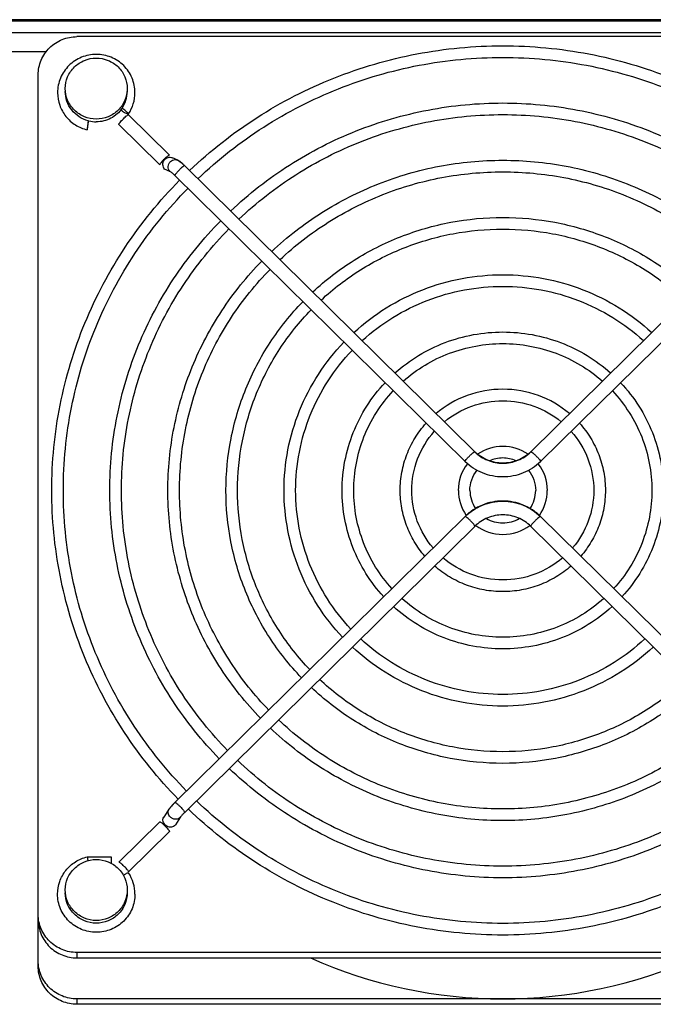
# Model space of a CAD drawing. Extents: x -1404 to 1181, y 8 to 1628.
# Tile 9 of 75: x -665 to -583, y 386 to 513. Entities that reach past the tile are written whole.
import ezdxf

# ---------------------------------------------------------------- set-up
doc = ezdxf.new("R2010")
doc.units = 0
doc.header["$LTSCALE"] = 65.395
doc.layers.add('SG48_1', color=7, linetype='CONTINUOUS')

msp = doc.modelspace()

# ---------------------------------------------------------------- linework, layer by layer
at = {"layer": 'SG48_1', "color": 6, "linetype": 'CONTINUOUS'}
for p, q in [((-429.41, 513.1), (-717.01, 513.1)), ((-726.41, 511.45), (-527.41, 511.45)), ((-547.41, 510.91), (-657.41, 510.91)), ((-662.41, 390.97), (-662.41, 505.98)), ((-650.75, 500.93), (-650.74, 500.94)), ((-650.75, 500.93), (-650.74, 500.94)), ((-645.45, 495.63), (-650.74, 500.84)), ((-644.39, 494.97), (-645.07, 495.28)), ((-606.01, 457.34), (-643.49, 494.26)), ((-561.32, 494.26), (-598.8, 457.34)), ((-607.28, 456.07), (-644.76, 492.98)), ((-560.06, 492.98), (-597.53, 456.07)), ((-606.01, 457.34), (-606.02, 457.35)), ((-598.79, 457.35), (-598.8, 457.34)), ((-607.28, 448.99), (-644.76, 412.09)), ((-560.06, 412.09), (-597.53, 448.99)), ((-606.02, 447.71), (-643.49, 410.8)), ((-561.32, 410.8), (-598.79, 447.71)), ((-645.52, 411.21), (-646.19, 410.19)), ((-646.72, 409.6), (-652, 404.4)), ((-644.02, 410.22), (-644.69, 409.19)), ((-656.08, 405.07), (-652.97, 405.07)), ((-650.75, 403.02), (-650.74, 403.01)), ((-650.75, 403.02), (-650.74, 403.01)), ((-547.41, 392.73), (-657.41, 392.73)), ((-657.41, 392.04), (-547.41, 392.04)), ((-547.41, 386.74), (-657.41, 386.74))]:
    msp.add_line(p, q, dxfattribs=at)
at = {"layer": 'SG48_1', "color": 9, "linetype": 'CONTINUOUS'}
for p, q in [((-429.41, 512.89), (-717.01, 512.89)), ((-661.38, 508.97), (-726.41, 508.97)), ((-657.41, 392.73), (-657.41, 392.04)), ((-657.41, 386.74), (-657.41, 386.05))]:
    msp.add_line(p, q, dxfattribs=at)
at = {"layer": 'SG48_1', "color": 2, "linetype": 'CONTINUOUS'}
for p, q in [((-650.73, 500.82), (-645.45, 495.62)), ((-655.97, 499.62), (-655.94, 499.86)), ((-655.94, 499.86), (-655.91, 500.04)), ((-646.72, 494.36), (-652.01, 499.57)), ((-645.4, 493.52), (-646.08, 493.83)), ((-607.27, 456.06), (-607.28, 456.08)), ((-607.26, 456.06), (-607.28, 456.08)), ((-597.53, 456.08), (-597.55, 456.06)), ((-597.53, 456.08), (-597.55, 456.06)), ((-652.01, 404.38), (-646.72, 409.59)), ((-645.45, 408.33), (-650.73, 403.13)), ((-656.08, 405.06), (-652.97, 405.06)), ((-652.97, 405.07), (-652.97, 404.25)), ((-547.41, 386.05), (-657.41, 386.05))]:
    msp.add_line(p, q, dxfattribs=at)
for centre, radius, start, end in [((-654.8, 503.85), 3.9, 325.622, 359.9665), ((-630.14, 496.49), 26.05, 172.4014, 173.4308), ((-639.3, 497.72), 16.81, 172.0419, 172.4449), ((-654.91, 503.96), 4.05, 255.0648, 255.285), ((-654.91, 503.96), 4.05, 255.285, 256.3556), ((-654.9, 503.99), 4.07, 256.383, 269.9792), ((-648.82, 488.83), 7.6, 45.5292, 46.6193), ((-650.25, 487.42), 7.82, 45.4369, 46.022), ((-639.08, 406.3), 8.1, 134.5636, 135.7062), ((-637.81, 405.06), 8.09, 134.7523, 135.1355), ((-637.89, 405.14), 7.98, 134.5616, 134.7521), ((-645.66, 409.83), 0.644, 131.009, 146.3932), ((-645.23, 409.55), 0.644, 311.009, 326.3932), ((-644.55, 410.58), 0.644, 311.009, 326.3932), ((-642.84, 409.23), 1.55, 144.6959, 146.4195), ((-644.55, 410.57), 0.637, 326.4805, 334.7878)]:
    msp.add_arc(centre, radius, start, end, dxfattribs=at)
at = {"layer": 'SG48_1', "color": 6, "linetype": 'CONTINUOUS'}
for centre, radius, start, end in [((-654.8, 503.68), 4.89, 326.0091, 359.975), ((-649.46, 488.2), 8.5, 45.4287, 46.6903), ((-602.42, 452.05), 13.36, 89.95, 130.0755), ((-602.39, 452.05), 13.36, 49.9245, 90.05), ((-602.41, 452.23), 5.8, 89.9711, 124.0837), ((-602.4, 452.23), 5.8, 55.9163, 90.0289), ((-602.41, 452.22), 4.32, 89.9868, 113.4826), ((-602.4, 452.22), 4.32, 66.5171, 90.0132), ((-602.53, 452.35), 5.63, 142.2306, 179.9622), ((-602.28, 452.35), 5.63, 0.0379, 37.7694), ((-602.53, 452.36), 5.62, 180.0306, 215.0728), ((-602.53, 452.36), 4.12, 180.0395, 214.5016), ((-602.28, 452.36), 4.12, 325.4983, 359.9604), ((-602.28, 452.36), 5.62, 324.9273, 359.9695), ((-602.41, 452.49), 4.31, 240.5488, 270.0254), ((-602.4, 452.49), 4.31, 269.9746, 299.4514), ((-602.41, 452.48), 5.8, 233.1628, 270.0363), ((-602.4, 452.48), 5.8, 269.9637, 306.853), ((-638.41, 405.65), 9.04, 135.1942, 135.8242), ((-638.47, 405.7), 8.96, 134.5627, 135.1958), ((-654.8, 400.27), 4.89, 0.025, 33.9909), ((-602.42, 447.52), 60.78, 245.9087, 270.0121), ((-602.39, 447.52), 60.78, 269.9879, 294.0913)]:
    msp.add_arc(centre, radius, start, end, dxfattribs=at)
at = {"layer": 'SG48_1', "color": 9, "linetype": 'CONTINUOUS'}
msp.add_arc((-644.98, 410.86), 0.644, 131.009, 146.3932, dxfattribs=at)
at = {"layer": 'SG48_1', "color": 6, "linetype": 'CONTINUOUS'}
for points, knots in [([(-662.41, 505.98), (-662.41, 506.62), (-662.14, 507.92), (-661.03, 509.56), (-659.37, 510.65), (-658.06, 510.91), (-657.41, 510.91)], [0, 0, 0, 0, 0.24823, 0.4975, 0.748235, 1, 1, 1, 1]), ([(-642.86, 493.64), (-640.18, 496.19), (-634.31, 500.79), (-624.35, 505.89), (-613.58, 509.03), (-606.13, 509.73), (-602.41, 509.73)], [0, 0, 0, 0, 0.249206, 0.499057, 0.749397, 1, 1, 1, 1]), ([(-602.41, 509.73), (-598.69, 509.73), (-591.23, 509.03), (-580.47, 505.89), (-570.51, 500.79), (-564.63, 496.19), (-561.95, 493.64)], [0, 0, 0, 0, 0.250603, 0.500943, 0.750794, 1, 1, 1, 1]), ([(-649.91, 503.68), (-649.91, 504.32), (-650.17, 505.62), (-651.28, 507.27), (-652.95, 508.36), (-654.91, 508.74), (-656.86, 508.36), (-658.53, 507.27), (-659.64, 505.62), (-659.91, 504.32), (-659.91, 503.68)], [0, 0, 0, 0, 0.124405, 0.249158, 0.374404, 0.5, 0.625596, 0.750843, 0.875595, 1, 1, 1, 1]), ([(-641.79, 492.58), (-639.18, 495.06), (-633.46, 499.54), (-623.76, 504.5), (-613.29, 507.55), (-606.03, 508.23), (-602.41, 508.23)], [0, 0, 0, 0, 0.249165, 0.499009, 0.749366, 1, 1, 1, 1]), ([(-602.41, 508.23), (-598.78, 508.23), (-591.53, 507.55), (-581.05, 504.5), (-571.35, 499.54), (-565.63, 495.06), (-563.02, 492.58)], [0, 0, 0, 0, 0.250634, 0.500991, 0.750835, 1, 1, 1, 1]), ([(-658.91, 504.21), (-658.91, 504.72), (-658.7, 505.76), (-657.8, 507.07), (-656.47, 507.94), (-655.43, 508.15), (-654.91, 508.15)], [0, 0, 0, 0, 0.24823, 0.4975, 0.748235, 1, 1, 1, 1]), ([(-654.91, 508.15), (-654.39, 508.15), (-653.34, 507.94), (-652.01, 507.07), (-651.12, 505.76), (-650.91, 504.72), (-650.91, 504.21)], [0, 0, 0, 0, 0.251765, 0.5025, 0.75177, 1, 1, 1, 1]), ([(-659.91, 503.68), (-659.91, 503.13), (-659.72, 502.03), (-658.9, 500.56), (-657.65, 499.44), (-656.61, 499.01), (-656.08, 498.88)], [0, 0, 0, 0, 0.249009, 0.498537, 0.748885, 1, 1, 1, 1]), ([(-654.91, 500.27), (-655.43, 500.27), (-656.47, 500.47), (-657.8, 501.35), (-658.7, 502.66), (-658.91, 503.7), (-658.91, 504.21)], [0, 0, 0, 0, 0.251765, 0.5025, 0.75177, 1, 1, 1, 1]), ([(-650.91, 504.21), (-650.91, 503.7), (-651.12, 502.66), (-652.01, 501.35), (-653.34, 500.47), (-654.39, 500.27), (-654.91, 500.27)], [0, 0, 0, 0, 0.24823, 0.4975, 0.748235, 1, 1, 1, 1]), ([(-637.56, 488.41), (-635.22, 490.62), (-630.11, 494.61), (-621.46, 499.02), (-612.11, 501.74), (-605.64, 502.35), (-602.41, 502.35)], [0, 0, 0, 0, 0.249213, 0.499066, 0.749402, 1, 1, 1, 1]), ([(-602.41, 502.35), (-599.18, 502.35), (-592.7, 501.74), (-583.35, 499.02), (-574.7, 494.61), (-569.59, 490.62), (-567.25, 488.41)], [0, 0, 0, 0, 0.250598, 0.500934, 0.750787, 1, 1, 1, 1]), ([(-636.49, 487.36), (-634.23, 489.5), (-629.27, 493.35), (-620.88, 497.63), (-611.81, 500.26), (-605.54, 500.85), (-602.41, 500.85)], [0, 0, 0, 0, 0.249167, 0.499011, 0.749368, 1, 1, 1, 1]), ([(-602.41, 500.85), (-599.27, 500.85), (-593, 500.26), (-583.94, 497.63), (-575.54, 493.35), (-570.59, 489.5), (-568.32, 487.36)], [0, 0, 0, 0, 0.250632, 0.500989, 0.750833, 1, 1, 1, 1]), ([(-644.26, 494.9), (-644.27, 494.91), (-644.32, 494.93), (-644.36, 494.95), (-644.39, 494.97)], [0, 0, 0, 0, 0.242005, 1, 1, 1, 1]), ([(-644.02, 494.73), (-644.04, 494.75), (-644.12, 494.81), (-644.2, 494.86), (-644.26, 494.9)], [0, 0, 0, 0, 0.257439, 1, 1, 1, 1]), ([(-643.63, 494.39), (-643.66, 494.42), (-643.79, 494.54), (-643.92, 494.65), (-644.02, 494.73)], [0, 0, 0, 0, 0.269138, 1, 1, 1, 1]), ([(-632.25, 483.19), (-630.27, 485.06), (-625.92, 488.42), (-618.57, 492.15), (-610.64, 494.45), (-605.15, 494.96), (-602.41, 494.96)], [0, 0, 0, 0, 0.249223, 0.499078, 0.74941, 1, 1, 1, 1]), ([(-602.41, 494.96), (-599.67, 494.96), (-594.17, 494.45), (-586.24, 492.15), (-578.89, 488.42), (-574.54, 485.06), (-572.56, 483.19)], [0, 0, 0, 0, 0.25059, 0.500922, 0.750777, 1, 1, 1, 1]), ([(-631.18, 482.14), (-629.27, 483.93), (-625.08, 487.17), (-617.99, 490.76), (-610.34, 492.97), (-605.05, 493.46), (-602.41, 493.46)], [0, 0, 0, 0, 0.249169, 0.499014, 0.74937, 1, 1, 1, 1]), ([(-602.41, 493.46), (-599.76, 493.46), (-594.47, 492.97), (-586.82, 490.76), (-579.74, 487.17), (-575.54, 483.93), (-573.63, 482.14)], [0, 0, 0, 0, 0.25063, 0.500986, 0.750831, 1, 1, 1, 1]), ([(-660.66, 452.36), (-660.66, 456.04), (-659.93, 463.44), (-656.7, 474.1), (-651.46, 483.96), (-646.75, 489.74), (-644.15, 492.38)], [0, 0, 0, 0, 0.249379, 0.499031, 0.749185, 1, 1, 1, 1]), ([(-659.16, 452.36), (-659.16, 455.95), (-658.45, 463.15), (-655.31, 473.53), (-650.2, 483.12), (-645.62, 488.76), (-643.08, 491.32)], [0, 0, 0, 0, 0.249345, 0.498977, 0.74914, 1, 1, 1, 1]), ([(-653.16, 452.36), (-653.16, 455.56), (-652.53, 461.99), (-649.73, 471.26), (-645.19, 479.82), (-641.1, 484.86), (-638.84, 487.15)], [0, 0, 0, 0, 0.249385, 0.499039, 0.749192, 1, 1, 1, 1]), ([(-626.95, 477.97), (-625.31, 479.49), (-621.73, 482.24), (-615.68, 485.28), (-609.17, 487.16), (-604.66, 487.58), (-602.41, 487.58)], [0, 0, 0, 0, 0.249237, 0.499095, 0.749421, 1, 1, 1, 1]), ([(-602.41, 487.58), (-600.16, 487.58), (-595.65, 487.16), (-589.13, 485.28), (-583.08, 482.24), (-579.5, 479.49), (-577.86, 477.97)], [0, 0, 0, 0, 0.250579, 0.500905, 0.750763, 1, 1, 1, 1]), ([(-651.66, 452.36), (-651.66, 455.46), (-651.05, 461.69), (-648.33, 470.68), (-643.93, 478.99), (-639.97, 483.87), (-637.78, 486.1)], [0, 0, 0, 0, 0.249345, 0.498977, 0.749141, 1, 1, 1, 1]), ([(-625.88, 476.91), (-624.31, 478.37), (-620.88, 480.99), (-615.1, 483.89), (-608.87, 485.68), (-604.56, 486.08), (-602.41, 486.08)], [0, 0, 0, 0, 0.249173, 0.499019, 0.749373, 1, 1, 1, 1]), ([(-602.41, 486.08), (-600.25, 486.08), (-595.94, 485.68), (-589.71, 483.89), (-583.93, 480.99), (-580.5, 478.37), (-578.93, 476.91)], [0, 0, 0, 0, 0.250627, 0.500981, 0.750827, 1, 1, 1, 1]), ([(-645.66, 452.36), (-645.66, 455.08), (-645.12, 460.54), (-642.76, 468.41), (-638.91, 475.69), (-635.45, 479.98), (-633.54, 481.93)], [0, 0, 0, 0, 0.249392, 0.49905, 0.749201, 1, 1, 1, 1]), ([(-644.16, 452.36), (-644.16, 454.98), (-643.64, 460.24), (-641.36, 467.84), (-637.65, 474.86), (-634.32, 478.99), (-632.47, 480.88)], [0, 0, 0, 0, 0.249346, 0.498978, 0.749141, 1, 1, 1, 1]), ([(-621.64, 472.74), (-620.35, 473.92), (-617.54, 476.05), (-612.8, 478.41), (-607.69, 479.86), (-604.17, 480.19), (-602.41, 480.19)], [0, 0, 0, 0, 0.249258, 0.49912, 0.749438, 1, 1, 1, 1]), ([(-602.41, 480.19), (-600.65, 480.19), (-597.12, 479.86), (-592.02, 478.41), (-587.28, 476.05), (-584.46, 473.92), (-583.17, 472.74)], [0, 0, 0, 0, 0.250562, 0.50088, 0.750742, 1, 1, 1, 1]), ([(-620.57, 471.69), (-619.35, 472.8), (-616.69, 474.8), (-612.21, 477.02), (-607.4, 478.38), (-604.07, 478.69), (-602.41, 478.69)], [0, 0, 0, 0, 0.249179, 0.499026, 0.749378, 1, 1, 1, 1]), ([(-602.41, 478.69), (-600.74, 478.69), (-597.41, 478.38), (-592.6, 477.02), (-588.12, 474.8), (-585.46, 472.8), (-584.24, 471.69)], [0, 0, 0, 0, 0.250622, 0.500974, 0.750821, 1, 1, 1, 1]), ([(-638.16, 452.36), (-638.16, 454.6), (-637.72, 459.08), (-635.78, 465.56), (-632.63, 471.56), (-629.8, 475.09), (-628.24, 476.71)], [0, 0, 0, 0, 0.249402, 0.499065, 0.749213, 1, 1, 1, 1]), ([(-636.66, 452.36), (-636.66, 454.5), (-636.24, 458.79), (-634.39, 464.99), (-631.37, 470.73), (-628.67, 474.11), (-627.17, 475.65)], [0, 0, 0, 0, 0.249347, 0.498979, 0.749142, 1, 1, 1, 1]), ([(-616.34, 467.51), (-615.39, 468.35), (-613.34, 469.87), (-609.91, 471.54), (-606.22, 472.57), (-603.68, 472.8), (-602.41, 472.8)], [0, 0, 0, 0, 0.249294, 0.499163, 0.749466, 1, 1, 1, 1]), ([(-602.41, 472.8), (-601.14, 472.8), (-598.59, 472.57), (-594.9, 471.54), (-591.47, 469.87), (-589.42, 468.35), (-588.48, 467.51)], [0, 0, 0, 0, 0.250534, 0.500837, 0.750706, 1, 1, 1, 1]), ([(-630.66, 452.36), (-630.66, 454.11), (-630.32, 457.63), (-628.81, 462.72), (-626.36, 467.43), (-624.15, 470.21), (-622.93, 471.48)], [0, 0, 0, 0, 0.249417, 0.499088, 0.749232, 1, 1, 1, 1]), ([(-629.16, 452.36), (-629.16, 454.02), (-628.84, 457.34), (-627.41, 462.14), (-625.1, 466.6), (-623.02, 469.23), (-621.86, 470.43)], [0, 0, 0, 0, 0.249348, 0.498981, 0.749143, 1, 1, 1, 1]), ([(-615.26, 466.46), (-614.39, 467.23), (-612.5, 468.62), (-609.33, 470.15), (-605.93, 471.09), (-603.58, 471.3), (-602.41, 471.3)], [0, 0, 0, 0, 0.249189, 0.499041, 0.749388, 1, 1, 1, 1]), ([(-602.41, 471.3), (-601.23, 471.3), (-598.89, 471.09), (-595.49, 470.15), (-592.32, 468.62), (-590.42, 467.23), (-589.55, 466.46)], [0, 0, 0, 0, 0.250612, 0.500959, 0.750811, 1, 1, 1, 1]), ([(-623.16, 452.36), (-623.16, 453.63), (-622.91, 456.18), (-621.83, 459.87), (-620.08, 463.3), (-618.5, 465.32), (-617.62, 466.26)], [0, 0, 0, 0, 0.249442, 0.499127, 0.749264, 1, 1, 1, 1]), ([(-621.66, 452.36), (-621.66, 453.53), (-621.43, 455.89), (-620.44, 459.3), (-618.82, 462.46), (-617.36, 464.34), (-616.56, 465.2)], [0, 0, 0, 0, 0.249351, 0.498985, 0.749145, 1, 1, 1, 1]), ([(-588.26, 465.2), (-587.45, 464.34), (-585.99, 462.46), (-584.37, 459.3), (-583.38, 455.89), (-583.16, 453.53), (-583.16, 452.36)], [0, 0, 0, 0, 0.250855, 0.501015, 0.750649, 1, 1, 1, 1]), ([(-587.19, 466.26), (-586.31, 465.32), (-584.73, 463.3), (-582.98, 459.87), (-581.9, 456.18), (-581.66, 453.63), (-581.66, 452.36)], [0, 0, 0, 0, 0.250736, 0.500873, 0.750558, 1, 1, 1, 1]), ([(-609.95, 461.22), (-608.9, 462.08), (-606.49, 463.45), (-603.76, 463.92), (-602.41, 463.92)], [0, 0, 0, 0, 0.499065, 1, 1, 1, 1]), ([(-602.41, 463.92), (-601.05, 463.92), (-598.32, 463.45), (-595.91, 462.08), (-594.86, 461.22)], [0, 0, 0, 0, 0.500935, 1, 1, 1, 1]), ([(-615.66, 452.36), (-615.66, 453.15), (-615.51, 454.73), (-614.86, 457.02), (-613.8, 459.16), (-612.85, 460.44), (-612.32, 461.03)], [0, 0, 0, 0, 0.249493, 0.499206, 0.749329, 1, 1, 1, 1]), ([(-614.16, 452.36), (-614.16, 453.74), (-613.64, 456.52), (-612.17, 458.94), (-611.25, 459.97)], [0, 0, 0, 0, 0.498981, 1, 1, 1, 1]), ([(-593.57, 459.97), (-592.65, 458.94), (-591.17, 456.52), (-590.66, 453.74), (-590.66, 452.36)], [0, 0, 0, 0, 0.501019, 1, 1, 1, 1]), ([(-592.5, 461.03), (-591.97, 460.44), (-591.01, 459.16), (-589.95, 457.02), (-589.3, 454.73), (-589.16, 453.15), (-589.16, 452.36)], [0, 0, 0, 0, 0.250671, 0.500794, 0.750507, 1, 1, 1, 1]), ([(-598.8, 457.34), (-599.27, 456.88), (-600.41, 456.14), (-602.41, 455.75), (-604.4, 456.14), (-605.54, 456.88), (-606.01, 457.34)], [0, 0, 0, 0, 0.2493, 0.5, 0.7507, 1, 1, 1, 1]), ([(-606.66, 452.36), (-606.66, 452.82), (-606.5, 453.75), (-606.03, 454.58), (-605.74, 454.94)], [0, 0, 0, 0, 0.4989, 1, 1, 1, 1]), ([(-599.07, 454.94), (-598.78, 454.58), (-598.32, 453.75), (-598.16, 452.82), (-598.16, 452.36)], [0, 0, 0, 0, 0.5011, 1, 1, 1, 1]), ([(-644.32, 412.52), (-646.9, 415.15), (-651.56, 420.92), (-656.75, 430.73), (-659.94, 441.34), (-660.66, 448.69), (-660.66, 452.36)], [0, 0, 0, 0, 0.250807, 0.50096, 0.750615, 1, 1, 1, 1]), ([(-643.25, 413.57), (-645.76, 416.13), (-650.3, 421.75), (-655.35, 431.3), (-658.46, 441.63), (-659.16, 448.79), (-659.16, 452.36)], [0, 0, 0, 0, 0.250852, 0.501013, 0.750649, 1, 1, 1, 1]), ([(-639.02, 417.74), (-641.25, 420.03), (-645.29, 425.05), (-649.77, 433.58), (-652.53, 442.79), (-653.16, 449.18), (-653.16, 452.36)], [0, 0, 0, 0, 0.2508, 0.500951, 0.750609, 1, 1, 1, 1]), ([(-637.95, 418.79), (-640.11, 421.01), (-644.03, 425.88), (-648.38, 434.15), (-651.05, 443.08), (-651.66, 449.27), (-651.66, 452.36)], [0, 0, 0, 0, 0.25085, 0.501011, 0.750647, 1, 1, 1, 1]), ([(-633.71, 422.96), (-635.6, 424.91), (-639.01, 429.18), (-642.8, 436.42), (-645.13, 444.24), (-645.66, 449.66), (-645.66, 452.36)], [0, 0, 0, 0, 0.250789, 0.500938, 0.7506, 1, 1, 1, 1]), ([(-632.64, 424.02), (-634.46, 425.9), (-637.75, 430.01), (-641.4, 437), (-643.65, 444.53), (-644.16, 449.76), (-644.16, 452.36)], [0, 0, 0, 0, 0.250848, 0.501008, 0.750645, 1, 1, 1, 1]), ([(-628.41, 428.19), (-629.95, 429.8), (-632.73, 433.31), (-635.83, 439.27), (-637.73, 445.69), (-638.16, 450.14), (-638.16, 452.36)], [0, 0, 0, 0, 0.250775, 0.500921, 0.750589, 1, 1, 1, 1]), ([(-627.34, 429.24), (-628.81, 430.78), (-631.47, 434.15), (-634.43, 439.84), (-636.25, 445.99), (-636.66, 450.24), (-636.66, 452.36)], [0, 0, 0, 0, 0.250845, 0.501004, 0.750642, 1, 1, 1, 1]), ([(-623.1, 433.41), (-624.3, 434.68), (-626.46, 437.45), (-628.85, 442.12), (-630.32, 447.14), (-630.66, 450.62), (-630.66, 452.36)], [0, 0, 0, 0, 0.250753, 0.500894, 0.750572, 1, 1, 1, 1]), ([(-622.03, 434.47), (-623.16, 435.67), (-625.2, 438.28), (-627.45, 442.69), (-628.84, 447.44), (-629.16, 450.72), (-629.16, 452.36)], [0, 0, 0, 0, 0.25084, 0.500998, 0.750638, 1, 1, 1, 1]), ([(-617.79, 438.64), (-618.64, 439.57), (-620.18, 441.58), (-621.88, 444.96), (-622.92, 448.6), (-623.16, 451.11), (-623.16, 452.36)], [0, 0, 0, 0, 0.250716, 0.500849, 0.750542, 1, 1, 1, 1]), ([(-616.72, 439.69), (-617.51, 440.55), (-618.92, 442.41), (-620.48, 445.54), (-621.44, 448.89), (-621.66, 451.2), (-621.66, 452.36)], [0, 0, 0, 0, 0.250831, 0.500985, 0.750629, 1, 1, 1, 1]), ([(-612.48, 443.87), (-612.99, 444.46), (-613.89, 445.72), (-614.9, 447.81), (-615.52, 450.05), (-615.66, 451.59), (-615.66, 452.36)], [0, 0, 0, 0, 0.250642, 0.500758, 0.750484, 1, 1, 1, 1]), ([(-611.41, 444.93), (-612.28, 445.95), (-613.67, 448.32), (-614.16, 451.02), (-614.16, 452.36)], [0, 0, 0, 0, 0.500966, 1, 1, 1, 1]), ([(-590.66, 452.36), (-590.66, 451.02), (-591.14, 448.32), (-592.53, 445.95), (-593.4, 444.93)], [0, 0, 0, 0, 0.499034, 1, 1, 1, 1]), ([(-589.16, 452.36), (-589.16, 451.59), (-589.29, 450.05), (-589.91, 447.81), (-590.92, 445.72), (-591.83, 444.46), (-592.33, 443.87)], [0, 0, 0, 0, 0.249516, 0.499242, 0.749358, 1, 1, 1, 1]), ([(-583.16, 452.36), (-583.16, 451.2), (-583.37, 448.89), (-584.33, 445.54), (-585.89, 442.41), (-587.3, 440.55), (-588.09, 439.69)], [0, 0, 0, 0, 0.249371, 0.499015, 0.749169, 1, 1, 1, 1]), ([(-581.66, 452.36), (-581.66, 451.11), (-581.89, 448.6), (-582.93, 444.96), (-584.63, 441.58), (-586.17, 439.57), (-587.02, 438.64)], [0, 0, 0, 0, 0.249458, 0.499151, 0.749284, 1, 1, 1, 1]), ([(-597.53, 448.99), (-597.85, 449.31), (-598.55, 449.88), (-600.15, 450.72), (-602.41, 451.16), (-604.66, 450.72), (-606.26, 449.88), (-606.96, 449.31), (-607.28, 448.99)], [0, 0, 0, 0, 0.124973, 0.250206, 0.5, 0.749794, 0.875027, 1, 1, 1, 1]), ([(-602.41, 440.8), (-603.8, 440.8), (-606.62, 441.3), (-609.08, 442.75), (-610.14, 443.65)], [0, 0, 0, 0, 0.500987, 1, 1, 1, 1]), ([(-594.67, 443.65), (-595.73, 442.75), (-598.19, 441.3), (-601.01, 440.8), (-602.41, 440.8)], [0, 0, 0, 0, 0.499013, 1, 1, 1, 1]), ([(-602.41, 439.3), (-603.21, 439.3), (-604.81, 439.44), (-607.14, 440.08), (-609.31, 441.13), (-610.61, 442.07), (-611.21, 442.6)], [0, 0, 0, 0, 0.250501, 0.500785, 0.750663, 1, 1, 1, 1]), ([(-593.6, 442.6), (-594.2, 442.07), (-595.5, 441.13), (-597.67, 440.08), (-600, 439.44), (-601.6, 439.3), (-602.41, 439.3)], [0, 0, 0, 0, 0.249337, 0.499215, 0.749499, 1, 1, 1, 1]), ([(-602.41, 433.41), (-603.6, 433.41), (-605.99, 433.63), (-609.44, 434.61), (-612.66, 436.19), (-614.57, 437.63), (-615.45, 438.42)], [0, 0, 0, 0, 0.250631, 0.500989, 0.750835, 1, 1, 1, 1]), ([(-589.36, 438.42), (-590.24, 437.63), (-592.15, 436.19), (-595.37, 434.61), (-598.82, 433.63), (-601.21, 433.41), (-602.41, 433.41)], [0, 0, 0, 0, 0.249165, 0.499011, 0.749369, 1, 1, 1, 1]), ([(-602.41, 431.91), (-603.7, 431.91), (-606.28, 432.15), (-610.03, 433.21), (-613.5, 434.94), (-615.57, 436.5), (-616.52, 437.37)], [0, 0, 0, 0, 0.250549, 0.50086, 0.750726, 1, 1, 1, 1]), ([(-588.29, 437.37), (-589.24, 436.5), (-591.31, 434.94), (-594.78, 433.21), (-598.53, 432.15), (-601.11, 431.91), (-602.41, 431.91)], [0, 0, 0, 0, 0.249274, 0.49914, 0.749451, 1, 1, 1, 1]), ([(-602.41, 424.53), (-604.19, 424.53), (-607.76, 424.86), (-612.91, 426.34), (-617.7, 428.76), (-620.53, 430.94), (-621.83, 432.14)], [0, 0, 0, 0, 0.250574, 0.500898, 0.750756, 1, 1, 1, 1]), ([(-602.41, 426.03), (-604.09, 426.03), (-607.46, 426.34), (-612.33, 427.74), (-616.85, 430.01), (-619.53, 432.06), (-620.76, 433.2)], [0, 0, 0, 0, 0.250635, 0.500995, 0.750839, 1, 1, 1, 1]), ([(-584.06, 433.2), (-585.28, 432.06), (-587.96, 430.01), (-592.48, 427.74), (-597.35, 426.34), (-600.72, 426.03), (-602.41, 426.03)], [0, 0, 0, 0, 0.249161, 0.499005, 0.749365, 1, 1, 1, 1]), ([(-582.99, 432.14), (-584.28, 430.94), (-587.11, 428.76), (-591.9, 426.34), (-597.06, 424.86), (-600.62, 424.53), (-602.41, 424.53)], [0, 0, 0, 0, 0.249244, 0.499102, 0.749426, 1, 1, 1, 1]), ([(-602.41, 417.14), (-604.68, 417.14), (-609.23, 417.57), (-615.8, 419.47), (-621.89, 422.57), (-625.49, 425.37), (-627.13, 426.92)], [0, 0, 0, 0, 0.250588, 0.50092, 0.750774, 1, 1, 1, 1]), ([(-602.41, 418.64), (-604.58, 418.64), (-608.93, 419.05), (-615.22, 420.87), (-621.04, 423.83), (-624.49, 426.49), (-626.06, 427.97)], [0, 0, 0, 0, 0.250638, 0.500998, 0.75084, 1, 1, 1, 1]), ([(-578.75, 427.97), (-580.32, 426.49), (-583.77, 423.83), (-589.59, 420.87), (-595.88, 419.05), (-600.23, 418.64), (-602.41, 418.64)], [0, 0, 0, 0, 0.24916, 0.499002, 0.749362, 1, 1, 1, 1]), ([(-577.68, 426.92), (-579.33, 425.37), (-582.92, 422.57), (-589.01, 419.47), (-595.58, 417.57), (-600.13, 417.14), (-602.41, 417.14)], [0, 0, 0, 0, 0.249226, 0.49908, 0.749412, 1, 1, 1, 1]), ([(-602.41, 411.25), (-605.07, 411.25), (-610.4, 411.76), (-618.11, 414), (-625.24, 417.64), (-629.44, 420.93), (-631.37, 422.75)], [0, 0, 0, 0, 0.250639, 0.500999, 0.750841, 1, 1, 1, 1]), ([(-573.45, 422.75), (-575.37, 420.93), (-579.58, 417.64), (-586.71, 414), (-594.41, 411.76), (-599.74, 411.25), (-602.41, 411.25)], [0, 0, 0, 0, 0.249159, 0.499001, 0.749361, 1, 1, 1, 1]), ([(-602.41, 409.75), (-605.17, 409.75), (-610.7, 410.28), (-618.69, 412.61), (-626.08, 416.39), (-630.44, 419.8), (-632.43, 421.7)], [0, 0, 0, 0, 0.250598, 0.500934, 0.750786, 1, 1, 1, 1]), ([(-572.38, 421.7), (-574.37, 419.8), (-578.73, 416.39), (-586.12, 412.61), (-594.11, 410.28), (-599.64, 409.75), (-602.41, 409.75)], [0, 0, 0, 0, 0.249214, 0.499066, 0.749402, 1, 1, 1, 1]), ([(-602.41, 403.87), (-605.56, 403.87), (-611.88, 404.47), (-620.99, 407.13), (-629.43, 411.46), (-634.4, 415.36), (-636.67, 417.53)], [0, 0, 0, 0, 0.25064, 0.501, 0.750842, 1, 1, 1, 1]), ([(-568.14, 417.53), (-570.41, 415.36), (-575.38, 411.46), (-583.82, 407.13), (-592.94, 404.47), (-599.25, 403.87), (-602.41, 403.87)], [0, 0, 0, 0, 0.249158, 0.499, 0.74936, 1, 1, 1, 1]), ([(-602.41, 402.37), (-605.66, 402.37), (-612.17, 402.99), (-621.58, 405.74), (-630.27, 410.21), (-635.4, 414.24), (-637.74, 416.47)], [0, 0, 0, 0, 0.250604, 0.500945, 0.750795, 1, 1, 1, 1]), ([(-567.07, 416.47), (-569.41, 414.24), (-574.54, 410.21), (-583.24, 405.74), (-592.64, 402.99), (-599.15, 402.37), (-602.41, 402.37)], [0, 0, 0, 0, 0.249205, 0.499055, 0.749396, 1, 1, 1, 1]), ([(-644.9, 411.95), (-644.94, 411.9), (-645.1, 411.74), (-645.25, 411.57), (-645.35, 411.43)], [0, 0, 0, 0, 0.265936, 1, 1, 1, 1]), ([(-602.41, 396.48), (-606.05, 396.48), (-613.35, 397.18), (-623.88, 400.26), (-633.62, 405.28), (-639.36, 409.8), (-641.97, 412.3)], [0, 0, 0, 0, 0.250641, 0.501001, 0.750843, 1, 1, 1, 1]), ([(-562.84, 412.3), (-565.45, 409.8), (-571.19, 405.28), (-580.93, 400.26), (-591.46, 397.18), (-598.76, 396.48), (-602.41, 396.48)], [0, 0, 0, 0, 0.249157, 0.498999, 0.749359, 1, 1, 1, 1]), ([(-645.35, 411.43), (-645.37, 411.41), (-645.42, 411.34), (-645.48, 411.27), (-645.52, 411.21)], [0, 0, 0, 0, 0.262239, 1, 1, 1, 1]), ([(-602.41, 394.98), (-606.15, 394.98), (-613.65, 395.7), (-624.46, 398.87), (-634.47, 404.03), (-640.36, 408.67), (-643.04, 411.25)], [0, 0, 0, 0, 0.250609, 0.500952, 0.750801, 1, 1, 1, 1]), ([(-561.77, 411.25), (-564.45, 408.67), (-570.35, 404.03), (-580.35, 398.87), (-591.17, 395.7), (-598.66, 394.98), (-602.41, 394.98)], [0, 0, 0, 0, 0.249199, 0.499048, 0.749391, 1, 1, 1, 1]), ([(-659.91, 400.27), (-659.91, 400.82), (-659.72, 401.92), (-658.9, 403.39), (-657.65, 404.51), (-656.61, 404.95), (-656.08, 405.07)], [0, 0, 0, 0, 0.249009, 0.498537, 0.748885, 1, 1, 1, 1]), ([(-658.91, 400.8), (-658.91, 401.32), (-658.7, 402.35), (-657.8, 403.66), (-656.47, 404.54), (-655.43, 404.74), (-654.91, 404.74)], [0, 0, 0, 0, 0.24823, 0.4975, 0.748235, 1, 1, 1, 1]), ([(-656.08, 405.07), (-656.08, 405.07), (-656.08, 405.07), (-656.07, 405.06), (-656.07, 405.05), (-656.07, 405.03), (-656.06, 404.99), (-656.05, 404.94), (-656.04, 404.87), (-656.02, 404.75), (-656.01, 404.66), (-656, 404.59)], [0, 0, 0, 0, 0.00529, 0.018762, 0.040675, 0.070974, 0.15614, 0.272659, 0.418303, 0.590303, 1, 1, 1, 1]), ([(-656.08, 405.06), (-656.08, 405.06), (-656.08, 405.07), (-656.08, 405.07), (-656.08, 405.07)], [0, 0, 0, 0, 0.726161, 1, 1, 1, 1]), ([(-654.91, 404.74), (-654.39, 404.74), (-653.34, 404.54), (-652.01, 403.66), (-651.12, 402.35), (-650.91, 401.32), (-650.91, 400.8)], [0, 0, 0, 0, 0.251765, 0.5025, 0.75177, 1, 1, 1, 1]), ([(-649.91, 400.27), (-649.91, 399.63), (-650.17, 398.33), (-651.28, 396.69), (-652.95, 395.59), (-654.91, 395.21), (-656.86, 395.59), (-658.53, 396.69), (-659.64, 398.33), (-659.91, 399.63), (-659.91, 400.27)], [0, 0, 0, 0, 0.124405, 0.249158, 0.374404, 0.5, 0.625596, 0.750843, 0.875595, 1, 1, 1, 1]), ([(-654.91, 396.86), (-655.43, 396.86), (-656.47, 397.07), (-657.8, 397.94), (-658.7, 399.25), (-658.91, 400.29), (-658.91, 400.8)], [0, 0, 0, 0, 0.251765, 0.5025, 0.75177, 1, 1, 1, 1]), ([(-650.91, 400.8), (-650.91, 400.29), (-651.12, 399.25), (-652.01, 397.94), (-653.34, 397.07), (-654.39, 396.86), (-654.91, 396.86)], [0, 0, 0, 0, 0.24823, 0.4975, 0.748235, 1, 1, 1, 1]), ([(-657.41, 392.73), (-658.06, 392.73), (-659.37, 392.99), (-661.03, 394.08), (-662.14, 395.72), (-662.41, 397.01), (-662.41, 397.66)], [0, 0, 0, 0, 0.251765, 0.5025, 0.75177, 1, 1, 1, 1]), ([(-662.41, 396.96), (-662.41, 396.32), (-662.14, 395.02), (-661.03, 393.38), (-659.37, 392.29), (-658.06, 392.04), (-657.41, 392.04)], [0, 0, 0, 0, 0.24823, 0.4975, 0.748235, 1, 1, 1, 1]), ([(-657.41, 386.74), (-658.06, 386.74), (-659.37, 387), (-661.03, 388.09), (-662.14, 389.72), (-662.41, 391.02), (-662.41, 391.66)], [0, 0, 0, 0, 0.251765, 0.5025, 0.75177, 1, 1, 1, 1])]:
    msp.add_open_spline(points, degree=3, knots=knots, dxfattribs=at)
at = {"layer": 'SG48_1', "color": 2, "linetype": 'CONTINUOUS'}
for points, knots in [([(-655.95, 500.05), (-656.37, 500.16), (-657.17, 500.52), (-658.14, 501.41), (-658.76, 502.56), (-658.91, 503.42), (-658.91, 503.85)], [0, 0, 0, 0, 0.251634, 0.502132, 0.751442, 1, 1, 1, 1]), ([(-651.59, 501.65), (-651.77, 501.39), (-652.2, 500.9), (-653.01, 500.34), (-653.93, 499.99), (-654.58, 499.91), (-654.91, 499.91)], [0, 0, 0, 0, 0.248822, 0.498562, 0.749065, 1, 1, 1, 1]), ([(-652.01, 499.57), (-652.01, 499.58), (-651.99, 499.62), (-651.96, 499.68), (-651.9, 499.76), (-651.8, 499.89), (-651.63, 500.08), (-651.41, 500.31), (-651.19, 500.53), (-651.01, 500.68), (-650.89, 500.77), (-650.82, 500.82), (-650.78, 500.84), (-650.74, 500.84), (-650.74, 500.84)], [0, 0, 0, 0, 0.023015, 0.061273, 0.11427, 0.180416, 0.342891, 0.526531, 0.705937, 0.856336, 0.91405, 0.957484, 0.985654, 1, 1, 1, 1]), ([(-651.74, 501.45), (-651.58, 501.34), (-651.36, 501.19), (-651.07, 501.03), (-650.94, 500.97), (-650.88, 500.95)], [0, 0, 0, 0, 0.57085, 0.815738, 1, 1, 1, 1]), ([(-650.82, 501.06), (-650.86, 501.1), (-650.96, 501.2), (-651.21, 501.41), (-651.43, 501.56), (-651.59, 501.65)], [0, 0, 0, 0, 0.186904, 0.43189, 1, 1, 1, 1]), ([(-650.88, 500.95), (-650.85, 500.94), (-650.81, 500.92), (-650.76, 500.92), (-650.75, 500.93)], [0, 0, 0, 0, 0.674824, 1, 1, 1, 1]), ([(-650.77, 501), (-650.77, 501.01), (-650.79, 501.03), (-650.8, 501.05), (-650.82, 501.06)], [0, 0, 0, 0, 0.219286, 1, 1, 1, 1]), ([(-650.75, 500.95), (-650.75, 500.95), (-650.75, 500.97), (-650.76, 500.99), (-650.77, 501)], [0, 0, 0, 0, 0.180198, 1, 1, 1, 1]), ([(-656.02, 499.47), (-656.03, 499.42), (-656.05, 499.27), (-656.06, 499.11), (-656.07, 499)], [0, 0, 0, 0, 0.301314, 1, 1, 1, 1]), ([(-656.05, 499.04), (-656.04, 499.08), (-656.01, 499.27), (-655.99, 499.47), (-655.97, 499.62)], [0, 0, 0, 0, 0.198237, 1, 1, 1, 1]), ([(-656.08, 498.88), (-656.07, 498.9), (-656.06, 498.96), (-656.05, 499.01), (-656.05, 499.04)], [0, 0, 0, 0, 0.499692, 1, 1, 1, 1]), ([(-656.07, 499), (-656.07, 498.99), (-656.08, 498.95), (-656.08, 498.92), (-656.08, 498.89)], [0, 0, 0, 0, 0.33926, 1, 1, 1, 1]), ([(-656.08, 498.89), (-656.08, 498.89), (-656.08, 498.88), (-656.08, 498.88), (-656.08, 498.88)], [0, 0, 0, 0, 0.726165, 1, 1, 1, 1]), ([(-645.6, 495.57), (-645.71, 495.49), (-645.88, 495.34), (-646.11, 495.12), (-646.3, 494.93), (-646.46, 494.74), (-646.59, 494.58), (-646.68, 494.47), (-646.71, 494.4), (-646.72, 494.37), (-646.72, 494.36)], [0, 0, 0, 0, 0.252172, 0.412518, 0.576829, 0.730131, 0.85853, 0.950673, 0.980786, 1, 1, 1, 1]), ([(-645.47, 495.64), (-645.48, 495.64), (-645.53, 495.61), (-645.57, 495.59), (-645.6, 495.57)], [0, 0, 0, 0, 0.361967, 1, 1, 1, 1]), ([(-646.08, 493.83), (-646.15, 493.91), (-646.26, 494.08), (-646.34, 494.48), (-646.19, 495), (-645.75, 495.32), (-645.35, 495.37), (-645.16, 495.32), (-645.07, 495.28)], [0, 0, 0, 0, 0.123808, 0.250053, 0.503899, 0.754438, 0.878015, 1, 1, 1, 1]), ([(-644.13, 494.77), (-644.1, 494.76), (-644.02, 494.71), (-643.84, 494.58), (-643.7, 494.45), (-643.6, 494.35)], [0, 0, 0, 0, 0.156382, 0.383861, 1, 1, 1, 1]), ([(-644.82, 493.05), (-644.93, 493.15), (-645.09, 493.3), (-645.29, 493.45), (-645.37, 493.5), (-645.4, 493.52)], [0, 0, 0, 0, 0.616659, 0.845255, 1, 1, 1, 1]), ([(-606.01, 457.34), (-605.54, 456.87), (-604.4, 456.12), (-602.41, 455.74), (-600.41, 456.12), (-599.27, 456.87), (-598.8, 457.34)], [0, 0, 0, 0, 0.249487, 0.5, 0.750513, 1, 1, 1, 1]), ([(-597.55, 456.06), (-598.18, 455.44), (-599.72, 454.44), (-602.41, 453.92), (-605.09, 454.44), (-606.63, 455.44), (-607.27, 456.06)], [0, 0, 0, 0, 0.249493, 0.5, 0.750507, 1, 1, 1, 1]), ([(-607.28, 448.99), (-606.64, 449.61), (-605.1, 450.62), (-602.41, 451.14), (-599.71, 450.62), (-598.17, 449.61), (-597.54, 448.99)], [0, 0, 0, 0, 0.24949, 0.5, 0.75051, 1, 1, 1, 1]), ([(-598.8, 447.73), (-599.27, 448.19), (-600.41, 448.94), (-602.41, 449.33), (-604.4, 448.94), (-605.54, 448.19), (-606.01, 447.73)], [0, 0, 0, 0, 0.249487, 0.5, 0.750513, 1, 1, 1, 1]), ([(-645.4, 411.34), (-645.34, 411.44), (-645.17, 411.65), (-644.98, 411.85), (-644.88, 411.96)], [0, 0, 0, 0, 0.430127, 1, 1, 1, 1]), ([(-643.55, 410.76), (-643.58, 410.73), (-643.71, 410.6), (-643.83, 410.47), (-643.92, 410.36)], [0, 0, 0, 0, 0.260438, 1, 1, 1, 1]), ([(-646.72, 409.6), (-646.71, 409.61), (-646.69, 409.61), (-646.67, 409.6), (-646.66, 409.6)], [0, 0, 0, 0, 0.357386, 1, 1, 1, 1]), ([(-646.66, 409.6), (-646.62, 409.58), (-646.52, 409.5), (-646.27, 409.3), (-646.01, 409.05), (-645.76, 408.77), (-645.62, 408.61), (-645.53, 408.5), (-645.49, 408.43), (-645.46, 408.38), (-645.45, 408.35), (-645.45, 408.33)], [0, 0, 0, 0, 0.081562, 0.207712, 0.535934, 0.701608, 0.843513, 0.900543, 0.946183, 0.9794, 1, 1, 1, 1]), ([(-644.81, 409.06), (-644.88, 409), (-645.06, 408.91), (-645.36, 408.87), (-645.67, 408.94), (-645.95, 409.11), (-646.17, 409.35), (-646.3, 409.63), (-646.31, 409.93), (-646.25, 410.11), (-646.19, 410.19)], [0, 0, 0, 0, 0.116818, 0.240964, 0.372142, 0.506758, 0.639765, 0.766781, 0.886112, 1, 1, 1, 1]), ([(-643.92, 410.36), (-643.93, 410.34), (-644, 410.27), (-644.06, 410.19), (-644.1, 410.13)], [0, 0, 0, 0, 0.281597, 1, 1, 1, 1]), ([(-651.86, 404.34), (-651.88, 404.35), (-651.92, 404.38), (-651.97, 404.4), (-651.99, 404.4)], [0, 0, 0, 0, 0.638033, 1, 1, 1, 1]), ([(-650.73, 403.13), (-650.73, 403.14), (-650.74, 403.17), (-650.78, 403.24), (-650.86, 403.35), (-650.99, 403.51), (-651.16, 403.69), (-651.34, 403.88), (-651.57, 404.11), (-651.74, 404.26), (-651.86, 404.34)], [0, 0, 0, 0, 0.019214, 0.049327, 0.14147, 0.269869, 0.423171, 0.587482, 0.747828, 1, 1, 1, 1]), ([(-651.41, 402.72), (-651.32, 402.78), (-651.14, 402.89), (-650.96, 402.98), (-650.88, 403.01)], [0, 0, 0, 0, 0.57641, 1, 1, 1, 1]), ([(-650.88, 403.01), (-650.85, 403.02), (-650.81, 403.03), (-650.76, 403.03), (-650.75, 403.02)], [0, 0, 0, 0, 0.674824, 1, 1, 1, 1]), ([(-654.91, 396.51), (-655.43, 396.51), (-656.47, 396.71), (-657.8, 397.59), (-658.7, 398.9), (-658.91, 399.93), (-658.91, 400.45)], [0, 0, 0, 0, 0.251765, 0.5025, 0.75177, 1, 1, 1, 1]), ([(-650.91, 400.45), (-650.91, 399.93), (-651.12, 398.9), (-652.01, 397.59), (-653.34, 396.71), (-654.39, 396.51), (-654.91, 396.51)], [0, 0, 0, 0, 0.24823, 0.4975, 0.748235, 1, 1, 1, 1]), ([(-657.41, 386.05), (-658.06, 386.05), (-659.37, 386.3), (-661.03, 387.39), (-662.14, 389.03), (-662.41, 390.33), (-662.41, 390.97)], [0, 0, 0, 0, 0.251765, 0.5025, 0.75177, 1, 1, 1, 1])]:
    msp.add_open_spline(points, degree=3, knots=knots, dxfattribs=at)
for points in [[(-650.75, 500.93), (-650.75, 500.94), (-650.75, 500.94), (-650.75, 500.95)], [(-650.74, 500.84), (-650.73, 500.83), (-650.73, 500.83), (-650.73, 500.82)], [(-645.45, 495.63), (-645.46, 495.64), (-645.46, 495.64), (-645.47, 495.64)], [(-645.45, 495.62), (-645.45, 495.62), (-645.45, 495.63), (-645.45, 495.63)], [(-644.76, 492.98), (-644.76, 492.98), (-644.76, 492.99), (-644.76, 492.99)], [(-607.28, 456.08), (-607.28, 456.08), (-607.28, 456.07), (-607.28, 456.07)], [(-607.28, 456.07), (-607.28, 456.06), (-607.27, 456.06), (-607.26, 456.06)], [(-597.55, 456.06), (-597.54, 456.06), (-597.54, 456.06), (-597.53, 456.07)], [(-597.53, 456.07), (-597.53, 456.07), (-597.53, 456.08), (-597.53, 456.08)], [(-606.01, 447.73), (-606.01, 447.72), (-606.01, 447.72), (-606.02, 447.71)], [(-598.79, 447.71), (-598.8, 447.72), (-598.8, 447.72), (-598.8, 447.73)], [(-643.51, 410.8), (-643.5, 410.8), (-643.5, 410.8), (-643.49, 410.8)], [(-643.49, 410.8), (-643.49, 410.81), (-643.49, 410.81), (-643.49, 410.82)], [(-646.72, 409.59), (-646.72, 409.59), (-646.72, 409.6), (-646.72, 409.6)], [(-652, 404.4), (-652, 404.39), (-652.01, 404.39), (-652.01, 404.38)], [(-651.99, 404.4), (-651.99, 404.4), (-652, 404.4), (-652, 404.4)], [(-650.75, 403.02), (-650.75, 403.01), (-650.75, 403.01), (-650.75, 403.01)]]:
    msp.add_open_spline(points, degree=3, dxfattribs=at)
at = {"layer": 'SG48_1', "color": 9, "linetype": 'CONTINUOUS'}
for points, knots in [([(-645.4, 493.52), (-645.48, 493.6), (-645.6, 493.81), (-645.64, 494.16), (-645.56, 494.5), (-645.43, 494.7), (-645.34, 494.78)], [0, 0, 0, 0, 0.243944, 0.493341, 0.74661, 1, 1, 1, 1]), ([(-645.34, 494.78), (-645.26, 494.86), (-645.07, 494.99), (-644.84, 495.04), (-644.72, 495.04)], [0, 0, 0, 0, 0.505507, 1, 1, 1, 1]), ([(-643.51, 494.26), (-643.53, 494.26), (-643.57, 494.24), (-643.61, 494.22), (-643.64, 494.2)], [0, 0, 0, 0, 0.362708, 1, 1, 1, 1]), ([(-644.7, 493.12), (-644.72, 493.09), (-644.74, 493.05), (-644.76, 493.01), (-644.76, 492.99)], [0, 0, 0, 0, 0.63367, 1, 1, 1, 1]), ([(-644.13, 493.77), (-644.24, 493.66), (-644.44, 493.44), (-644.63, 493.22), (-644.7, 493.12)], [0, 0, 0, 0, 0.567774, 1, 1, 1, 1]), ([(-643.64, 494.2), (-643.71, 494.14), (-643.88, 494.01), (-644.04, 493.86), (-644.13, 493.77)], [0, 0, 0, 0, 0.432003, 1, 1, 1, 1]), ([(-607.28, 456.08), (-607.28, 456.09), (-607.28, 456.11), (-607.27, 456.13), (-607.26, 456.14)], [0, 0, 0, 0, 0.176774, 1, 1, 1, 1]), ([(-607.26, 456.14), (-607.26, 456.15), (-607.25, 456.17), (-607.24, 456.19), (-607.23, 456.21)], [0, 0, 0, 0, 0.220098, 1, 1, 1, 1]), ([(-607.23, 456.21), (-607.17, 456.3), (-607, 456.49), (-606.73, 456.79), (-606.45, 457.06), (-606.25, 457.23), (-606.16, 457.29)], [0, 0, 0, 0, 0.214247, 0.498162, 0.78306, 1, 1, 1, 1]), ([(-606.16, 457.29), (-606.13, 457.31), (-606.09, 457.34), (-606.04, 457.36), (-606.02, 457.36), (-606.02, 457.35)], [0, 0, 0, 0, 0.690146, 0.886342, 1, 1, 1, 1]), ([(-598.79, 457.35), (-598.79, 457.36), (-598.77, 457.36), (-598.75, 457.35), (-598.74, 457.34)], [0, 0, 0, 0, 0.357386, 1, 1, 1, 1]), ([(-598.74, 457.34), (-598.73, 457.34), (-598.7, 457.33), (-598.67, 457.31), (-598.65, 457.29)], [0, 0, 0, 0, 0.202106, 1, 1, 1, 1]), ([(-598.65, 457.29), (-598.56, 457.23), (-598.37, 457.06), (-598.08, 456.79), (-597.81, 456.49), (-597.65, 456.3), (-597.59, 456.21)], [0, 0, 0, 0, 0.21694, 0.501838, 0.785753, 1, 1, 1, 1]), ([(-597.59, 456.21), (-597.57, 456.18), (-597.55, 456.14), (-597.53, 456.1), (-597.53, 456.08)], [0, 0, 0, 0, 0.63367, 1, 1, 1, 1]), ([(-607.14, 448.93), (-607.16, 448.95), (-607.2, 448.98), (-607.25, 449), (-607.26, 449)], [0, 0, 0, 0, 0.634124, 1, 1, 1, 1]), ([(-606.07, 447.85), (-606.13, 447.94), (-606.29, 448.14), (-606.56, 448.43), (-606.85, 448.71), (-607.05, 448.87), (-607.14, 448.93)], [0, 0, 0, 0, 0.214247, 0.498162, 0.78306, 1, 1, 1, 1]), ([(-597.68, 448.93), (-597.77, 448.87), (-597.96, 448.71), (-598.25, 448.43), (-598.52, 448.14), (-598.68, 447.94), (-598.74, 447.85)], [0, 0, 0, 0, 0.21694, 0.501838, 0.785753, 1, 1, 1, 1]), ([(-597.55, 449), (-597.56, 449), (-597.61, 448.98), (-597.65, 448.95), (-597.68, 448.93)], [0, 0, 0, 0, 0.365876, 1, 1, 1, 1]), ([(-606.03, 447.79), (-606.04, 447.79), (-606.05, 447.81), (-606.06, 447.84), (-606.07, 447.85)], [0, 0, 0, 0, 0.220098, 1, 1, 1, 1]), ([(-606.01, 447.73), (-606.01, 447.73), (-606.02, 447.75), (-606.03, 447.77), (-606.03, 447.79)], [0, 0, 0, 0, 0.176774, 1, 1, 1, 1]), ([(-598.74, 447.85), (-598.76, 447.83), (-598.78, 447.79), (-598.8, 447.74), (-598.8, 447.73)], [0, 0, 0, 0, 0.63367, 1, 1, 1, 1]), ([(-644.76, 412.09), (-644.75, 412.09), (-644.73, 412.09), (-644.71, 412.09), (-644.7, 412.08)], [0, 0, 0, 0, 0.357386, 1, 1, 1, 1]), ([(-644.7, 412.08), (-644.7, 412.08), (-644.66, 412.06), (-644.64, 412.04), (-644.61, 412.03)], [0, 0, 0, 0, 0.202106, 1, 1, 1, 1]), ([(-644.61, 412.03), (-644.54, 411.97), (-644.37, 411.84), (-644.21, 411.69), (-644.13, 411.6)], [0, 0, 0, 0, 0.432003, 1, 1, 1, 1]), ([(-645.34, 410.21), (-645.48, 410.35), (-645.63, 410.61), (-645.63, 410.98), (-645.56, 411.14), (-645.52, 411.21)], [0, 0, 0, 0, 0.522543, 0.766126, 1, 1, 1, 1]), ([(-644.13, 411.6), (-644.01, 411.49), (-643.81, 411.27), (-643.62, 411.05), (-643.55, 410.94)], [0, 0, 0, 0, 0.567774, 1, 1, 1, 1]), ([(-643.55, 410.94), (-643.53, 410.92), (-643.51, 410.88), (-643.49, 410.84), (-643.49, 410.82)], [0, 0, 0, 0, 0.63367, 1, 1, 1, 1]), ([(-644.13, 410.09), (-644.21, 410.02), (-644.4, 409.92), (-644.73, 409.9), (-645.06, 410), (-645.26, 410.13), (-645.34, 410.21)], [0, 0, 0, 0, 0.229971, 0.475666, 0.735398, 1, 1, 1, 1])]:
    msp.add_open_spline(points, degree=3, knots=knots, dxfattribs=at)
for points in [[(-644.72, 495.04), (-644.61, 495.04), (-644.49, 495.01), (-644.39, 494.97)], [(-644.39, 494.97), (-644.29, 494.92), (-644.2, 494.85), (-644.13, 494.77)], [(-643.49, 494.26), (-643.5, 494.26), (-643.5, 494.26), (-643.51, 494.26)], [(-643.49, 494.24), (-643.49, 494.25), (-643.49, 494.25), (-643.49, 494.26)], [(-606.02, 457.35), (-606.01, 457.35), (-606.01, 457.34), (-606.01, 457.34)], [(-598.8, 457.34), (-598.8, 457.34), (-598.8, 457.35), (-598.79, 457.35)], [(-607.26, 449), (-607.27, 449), (-607.28, 449), (-607.28, 448.99)], [(-607.28, 448.99), (-607.28, 448.99), (-607.28, 448.99), (-607.28, 448.98)], [(-597.53, 448.99), (-597.54, 449), (-597.54, 449), (-597.55, 449)], [(-597.53, 448.98), (-597.53, 448.99), (-597.53, 448.99), (-597.53, 448.99)], [(-644.76, 412.07), (-644.76, 412.08), (-644.76, 412.08), (-644.76, 412.09)]]:
    msp.add_open_spline(points, degree=3, dxfattribs=at)

doc.saveas('drawing.dxf')
